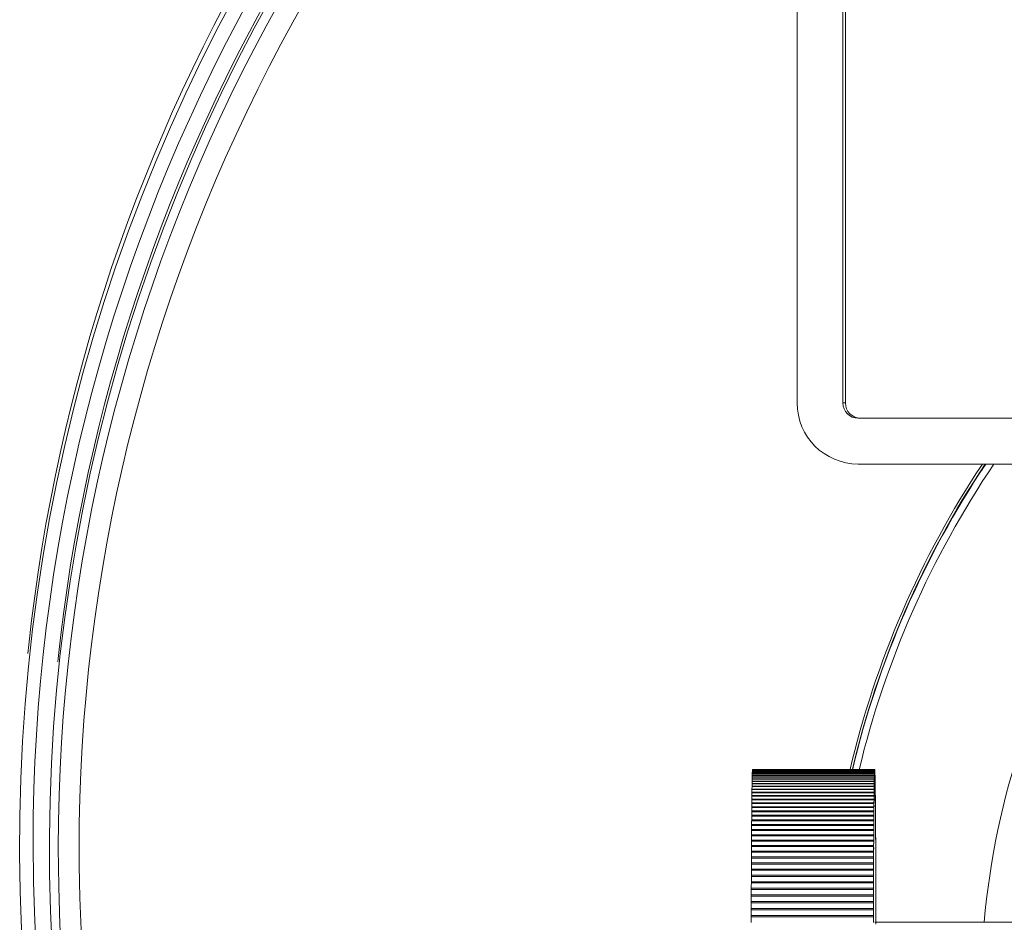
# Model space of a CAD drawing. Header units: millimetres. Extents: x -89 to 255, y -405 to 0.
# Tile 12 of 18: x -84 to -52, y -128 to -98. Entities that reach past the tile are written whole.
import ezdxf

# ---------------------------------------------------------------- set-up
doc = ezdxf.new("R2010")
doc.units = ezdxf.units.MM

msp = doc.modelspace()

# ---------------------------------------------------------------- linework, layer by layer
at = {"color": 7, "linetype": 'Continuous', "lineweight": 15}
for p, q in [((-58.431, -68.908), (-58.431, -110.908)), ((-56.931, -110.908), (-56.931, -68.908)), ((-56.85, -110.908), (-56.85, -68.908)), ((-56.931, -110.908), (-56.85, -110.908)), ((-50.35, -111.408), (-56.431, -111.408)), ((-56.431, -112.908), (-50.431, -112.908)), ((-83.587, -118.822), (-83.618, -119.113)), ((-82.629, -119.273), (-82.641, -119.384)), ((-59.9, -123.1), (-59.902, -123.147)), ((-59.902, -123.147), (-55.902, -123.147)), ((-59.902, -123.147), (-59.902, -123.158)), ((-59.899, -123.049), (-59.9, -123.09)), ((-59.9, -123.09), (-55.9, -123.09)), ((-59.9, -123.09), (-59.9, -123.1)), ((-55.9, -123.1), (-59.9, -123.1)), ((-59.898, -123.006), (-59.899, -123.04)), ((-59.899, -123.04), (-55.899, -123.04)), ((-59.899, -123.04), (-59.899, -123.049)), ((-55.899, -123.049), (-59.899, -123.049)), ((-55.898, -123.006), (-59.898, -123.006)), ((-59.896, -122.97), (-59.897, -122.999)), ((-59.897, -122.999), (-55.897, -122.999)), ((-59.897, -122.999), (-59.897, -123.006)), ((-59.896, -122.965), (-55.896, -122.965)), ((-59.896, -122.965), (-59.896, -122.97)), ((-55.896, -122.97), (-59.896, -122.97)), ((-55.895, -122.943), (-59.895, -122.943)), ((-59.894, -122.939), (-55.895, -122.939)), ((-59.894, -122.939), (-59.894, -122.943)), ((-59.893, -122.921), (-55.893, -122.921)), ((-59.893, -122.921), (-59.893, -122.923)), ((-55.893, -122.923), (-59.893, -122.923)), ((-59.892, -122.91), (-55.892, -122.91)), ((-59.892, -122.91), (-59.892, -122.912)), ((-55.892, -122.912), (-59.892, -122.912)), ((-55.89, -122.908), (-59.89, -122.908)), ((-55.9, -123.1), (-55.902, -123.147)), ((-55.902, -123.147), (-55.902, -123.289)), ((-55.899, -123.049), (-55.9, -123.09)), ((-55.9, -123.09), (-55.9, -123.232)), ((-55.9, -123.232), (-55.9, -123.1)), ((-55.898, -123.006), (-55.899, -123.04)), ((-55.899, -123.04), (-55.899, -123.183)), ((-55.899, -123.183), (-55.899, -123.049)), ((-55.897, -123.141), (-55.898, -123.006)), ((-55.896, -122.97), (-55.897, -122.999)), ((-55.897, -122.999), (-55.897, -123.141)), ((-55.896, -122.965), (-55.896, -123.107)), ((-55.896, -123.107), (-55.896, -122.97)), ((-55.895, -122.939), (-55.895, -123.081)), ((-55.895, -123.081), (-55.895, -122.943)), ((-55.893, -122.921), (-55.893, -123.062)), ((-55.893, -123.062), (-55.893, -122.923)), ((-55.892, -122.91), (-55.892, -123.052)), ((-55.892, -123.052), (-55.892, -122.912)), ((-55.89, -123.048), (-55.89, -122.908)), ((-55.89, -122.908), (-55.89, -123.048)), ((-55.89, -122.908), (-55.89, -122.908)), ((-55.889, -123.053), (-55.889, -122.912)), ((-55.889, -122.914), (-55.889, -123.053)), ((-55.889, -122.914), (-55.889, -122.914)), ((-55.887, -123.066), (-55.888, -122.924)), ((-55.888, -122.927), (-55.887, -122.927)), ((-55.887, -122.927), (-55.887, -123.066)), ((-55.886, -123.086), (-55.886, -122.944)), ((-55.886, -122.948), (-55.886, -123.086)), ((-55.886, -122.948), (-55.886, -122.948)), ((-55.885, -123.114), (-55.885, -122.972)), ((-55.884, -122.977), (-55.885, -123.114)), ((-55.885, -122.977), (-55.884, -122.977)), ((-55.883, -123.007), (-55.884, -122.977)), ((-55.883, -123.149), (-55.883, -123.007)), ((-55.883, -123.014), (-55.883, -123.149)), ((-55.882, -123.05), (-55.883, -123.014)), ((-55.883, -123.014), (-55.883, -123.014)), ((-55.882, -123.192), (-55.882, -123.05)), ((-55.882, -123.059), (-55.882, -123.192)), ((-55.88, -123.102), (-55.882, -123.059)), ((-55.882, -123.059), (-55.882, -123.059)), ((-55.88, -123.243), (-55.88, -123.102)), ((-55.88, -123.112), (-55.88, -123.243)), ((-55.879, -123.16), (-55.88, -123.112)), ((-55.88, -123.112), (-55.88, -123.112)), ((-59.907, -123.468), (-59.908, -123.546)), ((-59.906, -123.379), (-59.907, -123.451)), ((-59.907, -123.451), (-55.907, -123.451)), ((-59.907, -123.451), (-59.907, -123.468)), ((-55.907, -123.468), (-59.907, -123.468)), ((-59.905, -123.298), (-59.906, -123.364)), ((-59.906, -123.364), (-55.906, -123.364)), ((-59.906, -123.364), (-59.906, -123.379)), ((-55.906, -123.379), (-59.906, -123.379)), ((-55.905, -123.298), (-59.905, -123.298)), ((-59.903, -123.224), (-59.904, -123.284)), ((-59.904, -123.284), (-55.904, -123.284)), ((-59.904, -123.284), (-59.904, -123.298)), ((-59.902, -123.158), (-59.903, -123.212)), ((-59.903, -123.212), (-55.903, -123.212)), ((-59.903, -123.212), (-59.903, -123.224)), ((-55.903, -123.224), (-59.903, -123.224)), ((-55.902, -123.158), (-59.902, -123.158)), ((-55.907, -123.468), (-55.909, -123.546)), ((-55.906, -123.379), (-55.907, -123.451)), ((-55.907, -123.451), (-55.907, -123.591)), ((-55.907, -123.591), (-55.907, -123.468)), ((-55.905, -123.298), (-55.906, -123.364)), ((-55.906, -123.364), (-55.906, -123.504)), ((-55.906, -123.504), (-55.906, -123.379)), ((-55.904, -123.425), (-55.905, -123.298)), ((-55.903, -123.224), (-55.904, -123.284)), ((-55.904, -123.284), (-55.904, -123.425)), ((-55.902, -123.158), (-55.903, -123.212)), ((-55.903, -123.212), (-55.903, -123.353)), ((-55.903, -123.353), (-55.903, -123.224)), ((-55.902, -123.289), (-55.902, -123.158)), ((-55.879, -123.302), (-55.879, -123.16)), ((-55.879, -123.172), (-55.879, -123.302)), ((-55.878, -123.227), (-55.879, -123.172)), ((-55.879, -123.172), (-55.879, -123.172)), ((-55.878, -123.368), (-55.878, -123.227)), ((-55.877, -123.24), (-55.878, -123.368)), ((-55.878, -123.24), (-55.877, -123.24)), ((-55.876, -123.301), (-55.877, -123.24)), ((-55.876, -123.441), (-55.876, -123.301)), ((-55.876, -123.315), (-55.876, -123.441)), ((-55.875, -123.382), (-55.876, -123.315)), ((-55.876, -123.315), (-55.876, -123.315)), ((-55.875, -123.522), (-55.875, -123.382)), ((-55.875, -123.398), (-55.875, -123.522)), ((-55.873, -123.471), (-55.875, -123.398)), ((-55.875, -123.398), (-55.875, -123.398)), ((-55.874, -123.61), (-55.873, -123.471)), ((-59.911, -123.778), (-59.912, -123.873)), ((-59.91, -123.667), (-59.911, -123.757)), ((-59.911, -123.757), (-55.911, -123.757)), ((-59.911, -123.757), (-59.911, -123.778)), ((-55.911, -123.778), (-59.911, -123.778)), ((-59.909, -123.564), (-59.91, -123.648)), ((-59.91, -123.648), (-55.91, -123.648)), ((-59.91, -123.648), (-59.91, -123.667)), ((-55.91, -123.667), (-59.91, -123.667)), ((-55.909, -123.564), (-59.909, -123.564)), ((-59.908, -123.546), (-55.909, -123.546)), ((-59.908, -123.546), (-59.908, -123.564)), ((-55.911, -123.778), (-55.912, -123.873)), ((-55.91, -123.667), (-55.911, -123.757)), ((-55.911, -123.757), (-55.911, -123.894)), ((-55.911, -123.894), (-55.911, -123.778)), ((-55.909, -123.564), (-55.91, -123.648)), ((-55.91, -123.648), (-55.91, -123.786)), ((-55.91, -123.786), (-55.91, -123.667)), ((-55.909, -123.546), (-55.908, -123.685)), ((-55.908, -123.685), (-55.909, -123.564)), ((-55.873, -123.488), (-55.874, -123.61)), ((-55.872, -123.568), (-55.873, -123.488)), ((-55.873, -123.488), (-55.873, -123.488)), ((-55.872, -123.705), (-55.872, -123.568)), ((-55.872, -123.586), (-55.872, -123.705)), ((-55.871, -123.671), (-55.872, -123.586)), ((-55.872, -123.586), (-55.872, -123.586)), ((-55.871, -123.807), (-55.871, -123.671)), ((-55.871, -123.691), (-55.871, -123.807)), ((-55.869, -123.782), (-55.871, -123.691)), ((-55.871, -123.691), (-55.871, -123.691)), ((-55.87, -123.917), (-55.869, -123.782)), ((-59.913, -123.895), (-59.914, -123.996)), ((-59.914, -123.996), (-55.914, -123.996)), ((-59.914, -123.996), (-59.914, -124.02)), ((-55.914, -124.02), (-59.914, -124.02)), ((-55.913, -123.895), (-59.913, -123.895)), ((-59.912, -123.873), (-55.912, -123.873)), ((-59.912, -123.873), (-59.912, -123.895)), ((-55.913, -123.895), (-55.914, -123.996)), ((-55.914, -123.996), (-55.913, -124.13)), ((-55.913, -124.13), (-55.914, -124.02)), ((-55.912, -124.008), (-55.913, -123.895)), ((-55.912, -123.873), (-55.912, -124.008)), ((-55.869, -123.803), (-55.87, -123.917)), ((-55.87, -123.803), (-55.869, -123.803)), ((-55.868, -123.9), (-55.869, -123.803)), ((-55.868, -124.033), (-55.868, -123.9)), ((-55.868, -123.922), (-55.868, -124.033)), ((-55.867, -124.024), (-55.868, -123.922)), ((-55.868, -123.922), (-55.868, -123.922)), ((-55.867, -124.156), (-55.867, -124.024)), ((-55.867, -124.048), (-55.867, -124.156)), ((-55.867, -124.048), (-55.867, -124.048)), ((-59.917, -124.406), (-55.917, -124.406)), ((-59.917, -124.406), (-59.917, -124.433)), ((-55.918, -124.433), (-59.917, -124.433)), ((-59.916, -124.263), (-55.916, -124.263)), ((-59.916, -124.263), (-59.916, -124.289)), ((-55.916, -124.289), (-59.916, -124.289)), ((-59.915, -124.126), (-55.915, -124.126)), ((-59.915, -124.126), (-59.915, -124.151)), ((-55.915, -124.151), (-59.915, -124.151)), ((-55.917, -124.535), (-55.918, -124.433)), ((-55.917, -124.406), (-55.917, -124.535)), ((-55.916, -124.263), (-55.916, -124.393)), ((-55.916, -124.393), (-55.916, -124.289)), ((-55.915, -124.126), (-55.915, -124.258)), ((-55.915, -124.258), (-55.915, -124.151)), ((-55.866, -124.286), (-55.866, -124.156)), ((-55.865, -124.18), (-55.866, -124.286)), ((-55.866, -124.18), (-55.865, -124.18)), ((-55.865, -124.422), (-55.864, -124.294)), ((-55.864, -124.32), (-55.865, -124.422)), ((-55.865, -124.32), (-55.864, -124.32)), ((-55.864, -124.564), (-55.863, -124.438)), ((-59.92, -124.712), (-55.92, -124.712)), ((-59.92, -124.712), (-59.919, -124.741)), ((-55.92, -124.741), (-59.92, -124.741)), ((-55.919, -124.584), (-59.919, -124.584)), ((-59.918, -124.556), (-55.918, -124.556)), ((-59.918, -124.556), (-59.918, -124.584)), ((-55.92, -124.712), (-55.919, -124.836)), ((-55.919, -124.836), (-55.92, -124.741)), ((-55.918, -124.682), (-55.919, -124.584)), ((-55.918, -124.556), (-55.918, -124.682)), ((-55.863, -124.466), (-55.864, -124.564)), ((-55.863, -124.466), (-55.863, -124.466)), ((-55.863, -124.713), (-55.862, -124.589)), ((-55.862, -124.618), (-55.863, -124.713)), ((-55.862, -124.618), (-55.862, -124.618)), ((-55.861, -124.868), (-55.861, -124.747)), ((-59.922, -125.042), (-55.922, -125.042)), ((-59.922, -125.042), (-59.922, -125.073)), ((-55.922, -125.073), (-59.922, -125.073)), ((-59.921, -124.874), (-55.921, -124.874)), ((-59.921, -124.874), (-59.921, -124.904)), ((-55.921, -124.904), (-59.921, -124.904)), ((-55.922, -125.042), (-55.921, -125.161)), ((-55.921, -125.161), (-55.922, -125.073)), ((-55.921, -124.874), (-55.92, -124.996)), ((-55.92, -124.996), (-55.921, -124.904)), ((-55.861, -124.776), (-55.861, -124.868)), ((-55.861, -124.776), (-55.861, -124.776)), ((-55.86, -125.029), (-55.86, -124.91)), ((-55.86, -124.94), (-55.86, -125.029)), ((-55.86, -124.94), (-55.86, -124.94)), ((-55.859, -125.196), (-55.859, -125.079)), ((-59.924, -125.395), (-55.924, -125.395)), ((-59.924, -125.395), (-59.924, -125.428)), ((-59.923, -125.216), (-55.923, -125.216)), ((-59.923, -125.216), (-59.923, -125.248)), ((-55.923, -125.248), (-59.923, -125.248)), ((-55.924, -125.395), (-55.923, -125.509)), ((-55.923, -125.216), (-55.922, -125.333)), ((-55.922, -125.333), (-55.923, -125.248)), ((-55.859, -125.111), (-55.859, -125.196)), ((-55.859, -125.111), (-55.859, -125.111)), ((-55.858, -125.368), (-55.858, -125.254)), ((-55.858, -125.287), (-55.858, -125.368)), ((-55.858, -125.287), (-55.858, -125.287)), ((-59.925, -125.58), (-55.925, -125.58)), ((-59.925, -125.58), (-59.925, -125.614)), ((-55.925, -125.614), (-59.925, -125.614)), ((-55.924, -125.428), (-59.924, -125.428)), ((-55.925, -125.58), (-55.924, -125.691)), ((-55.924, -125.691), (-55.925, -125.614)), ((-55.923, -125.509), (-55.924, -125.428)), ((-55.857, -125.546), (-55.857, -125.435)), ((-55.857, -125.468), (-55.857, -125.546)), ((-55.857, -125.468), (-55.857, -125.468)), ((-55.856, -125.729), (-55.856, -125.621)), ((-55.856, -125.655), (-55.856, -125.729)), ((-55.856, -125.655), (-55.856, -125.655)), ((-59.927, -125.965), (-55.927, -125.965)), ((-59.927, -125.965), (-59.926, -126.001)), ((-55.927, -126.001), (-59.927, -126.001)), ((-59.926, -125.77), (-55.926, -125.77)), ((-59.926, -125.77), (-59.926, -125.805)), ((-55.926, -125.805), (-59.926, -125.805)), ((-55.927, -125.965), (-55.926, -126.071)), ((-55.926, -126.071), (-55.927, -126.001)), ((-55.926, -125.77), (-55.925, -125.879)), ((-55.925, -125.879), (-55.926, -125.805)), ((-55.855, -125.918), (-55.855, -125.812)), ((-55.855, -125.847), (-55.855, -125.918)), ((-55.855, -125.847), (-55.855, -125.847)), ((-55.855, -126.111), (-55.854, -126.008)), ((-55.854, -126.045), (-55.855, -126.111)), ((-55.854, -126.045), (-55.854, -126.045)), ((-59.928, -126.165), (-55.928, -126.165)), ((-59.928, -126.165), (-59.927, -126.202)), ((-55.928, -126.202), (-59.928, -126.202)), ((-59.928, -126.37), (-55.928, -126.37)), ((-59.928, -126.37), (-59.928, -126.408)), ((-55.928, -126.165), (-55.927, -126.268)), ((-55.927, -126.268), (-55.928, -126.202)), ((-55.928, -126.37), (-55.928, -126.469)), ((-55.854, -126.309), (-55.853, -126.209)), ((-55.853, -126.247), (-55.854, -126.309)), ((-55.853, -126.247), (-55.853, -126.247)), ((-55.929, -126.408), (-59.929, -126.408)), ((-59.929, -126.579), (-55.929, -126.579)), ((-59.929, -126.579), (-59.929, -126.618)), ((-55.929, -126.618), (-59.929, -126.618)), ((-55.928, -126.469), (-55.929, -126.408)), ((-55.929, -126.579), (-55.929, -126.675)), ((-55.929, -126.675), (-55.929, -126.618)), ((-55.853, -126.511), (-55.852, -126.415)), ((-55.852, -126.453), (-55.853, -126.511)), ((-55.853, -126.453), (-55.852, -126.453)), ((-55.852, -126.718), (-55.851, -126.625)), ((-55.851, -126.664), (-55.852, -126.718)), ((-55.852, -126.664), (-55.851, -126.664)), ((-59.931, -127.01), (-55.931, -127.01)), ((-59.931, -127.01), (-59.93, -127.05)), ((-59.93, -126.792), (-55.93, -126.792)), ((-59.93, -126.792), (-59.93, -126.832)), ((-55.93, -126.832), (-59.93, -126.832)), ((-55.931, -127.01), (-55.93, -127.099)), ((-55.93, -126.792), (-55.929, -126.885)), ((-55.929, -126.885), (-55.93, -126.832)), ((-55.851, -126.929), (-55.851, -126.839)), ((-55.851, -126.879), (-55.851, -126.929)), ((-55.851, -126.879), (-55.851, -126.879)), ((-55.931, -127.05), (-59.931, -127.05)), ((-59.931, -127.231), (-55.931, -127.231)), ((-59.931, -127.231), (-59.931, -127.272)), ((-55.932, -127.272), (-59.931, -127.272)), ((-55.931, -127.317), (-55.932, -127.272)), ((-55.93, -127.099), (-55.931, -127.05)), ((-55.931, -127.231), (-55.931, -127.317)), ((-55.851, -127.144), (-55.85, -127.058)), ((-55.85, -127.098), (-55.851, -127.144)), ((-55.85, -127.098), (-55.85, -127.098)), ((-55.85, -127.362), (-55.849, -127.28)), ((-55.849, -127.321), (-55.85, -127.362)), ((-55.85, -127.321), (-55.849, -127.321)), ((-59.932, -127.456), (-55.932, -127.456)), ((-59.932, -127.456), (-59.932, -127.498)), ((-55.932, -127.498), (-59.932, -127.498)), ((-55.932, -127.456), (-55.931, -127.539)), ((-55.931, -127.539), (-55.932, -127.498)), ((-55.849, -127.584), (-55.849, -127.506)), ((-55.849, -127.547), (-55.849, -127.584)), ((-55.849, -127.547), (-55.849, -127.547)), ((-59.933, -127.685), (-55.933, -127.685)), ((-59.933, -127.685), (-59.932, -127.727)), ((-55.933, -127.727), (-59.933, -127.727)), ((-55.933, -127.685), (-55.932, -127.763)), ((-55.932, -127.763), (-55.933, -127.727)), ((-50.914, -127.908), (-55.89, -127.908)), ((-55.849, -127.81), (-55.848, -127.735)), ((-55.848, -127.777), (-55.849, -127.81)), ((-55.848, -127.777), (-55.848, -127.777))]:
    msp.add_line(p, q, dxfattribs=at)
at = {"color": 7, "linetype": 'Continuous', "lineweight": 15, "flags": 128}
for points in [[(-59.892, -122.91), (-59.891, -122.91), (-59.891, -122.909), (-59.891, -122.909), (-59.891, -122.909), (-59.891, -122.908), (-59.891, -122.908), (-59.891, -122.908), (-59.89, -122.908)], [(-55.892, -122.91), (-55.891, -122.91), (-55.891, -122.909), (-55.891, -122.909), (-55.891, -122.909), (-55.891, -122.908), (-55.891, -122.908), (-55.891, -122.908), (-55.89, -122.908)], [(-59.915, -124.126), (-59.915, -124.113), (-59.915, -124.099), (-59.914, -124.086), (-59.914, -124.073), (-59.914, -124.059), (-59.914, -124.046), (-59.914, -124.033), (-59.914, -124.02)], [(-55.915, -124.126), (-55.915, -124.113), (-55.915, -124.099), (-55.915, -124.086), (-55.914, -124.073), (-55.914, -124.059), (-55.914, -124.046), (-55.914, -124.033), (-55.914, -124.02)], [(-55.867, -124.048), (-55.867, -124.061), (-55.866, -124.074), (-55.866, -124.088), (-55.866, -124.101), (-55.866, -124.115), (-55.866, -124.128), (-55.866, -124.142), (-55.866, -124.156)], [(-59.918, -124.556), (-59.918, -124.54), (-59.918, -124.525), (-59.918, -124.509), (-59.918, -124.494), (-59.918, -124.479), (-59.918, -124.463), (-59.918, -124.448), (-59.917, -124.433)], [(-59.917, -124.406), (-59.917, -124.391), (-59.917, -124.377), (-59.917, -124.362), (-59.917, -124.347), (-59.917, -124.332), (-59.917, -124.318), (-59.916, -124.303), (-59.916, -124.289)], [(-59.916, -124.263), (-59.916, -124.249), (-59.916, -124.235), (-59.916, -124.22), (-59.916, -124.206), (-59.915, -124.192), (-59.915, -124.179), (-59.915, -124.165), (-59.915, -124.151)], [(-55.918, -124.556), (-55.918, -124.54), (-55.918, -124.525), (-55.918, -124.509), (-55.918, -124.494), (-55.918, -124.479), (-55.918, -124.463), (-55.918, -124.448), (-55.918, -124.433)], [(-55.917, -124.406), (-55.917, -124.391), (-55.917, -124.377), (-55.917, -124.362), (-55.917, -124.347), (-55.917, -124.332), (-55.917, -124.318), (-55.916, -124.303), (-55.916, -124.289)], [(-55.916, -124.263), (-55.916, -124.249), (-55.916, -124.235), (-55.916, -124.22), (-55.916, -124.206), (-55.916, -124.192), (-55.915, -124.179), (-55.915, -124.165), (-55.915, -124.151)], [(-55.865, -124.18), (-55.865, -124.194), (-55.865, -124.208), (-55.865, -124.222), (-55.865, -124.237), (-55.865, -124.251), (-55.865, -124.265), (-55.865, -124.279), (-55.864, -124.294)], [(-55.864, -124.32), (-55.864, -124.334), (-55.864, -124.349), (-55.864, -124.364), (-55.864, -124.379), (-55.864, -124.393), (-55.864, -124.408), (-55.863, -124.423), (-55.863, -124.438)], [(-59.921, -124.874), (-59.921, -124.857), (-59.92, -124.84), (-59.92, -124.824), (-59.92, -124.807), (-59.92, -124.79), (-59.92, -124.774), (-59.92, -124.757), (-59.92, -124.741)], [(-59.92, -124.712), (-59.919, -124.696), (-59.919, -124.679), (-59.919, -124.663), (-59.919, -124.647), (-59.919, -124.631), (-59.919, -124.616), (-59.919, -124.6), (-59.919, -124.584)], [(-55.921, -124.874), (-55.921, -124.857), (-55.921, -124.84), (-55.92, -124.824), (-55.92, -124.807), (-55.92, -124.79), (-55.92, -124.774), (-55.92, -124.757), (-55.92, -124.741)], [(-55.92, -124.712), (-55.92, -124.696), (-55.919, -124.679), (-55.919, -124.663), (-55.919, -124.647), (-55.919, -124.631), (-55.919, -124.616), (-55.919, -124.6), (-55.919, -124.584)], [(-55.863, -124.466), (-55.863, -124.481), (-55.863, -124.496), (-55.863, -124.512), (-55.863, -124.527), (-55.863, -124.542), (-55.862, -124.558), (-55.862, -124.574), (-55.862, -124.589)], [(-55.862, -124.618), (-55.862, -124.634), (-55.862, -124.65), (-55.862, -124.666), (-55.861, -124.682), (-55.861, -124.698), (-55.861, -124.714), (-55.861, -124.73), (-55.861, -124.747)], [(-59.923, -125.216), (-59.923, -125.198), (-59.923, -125.18), (-59.922, -125.162), (-59.922, -125.144), (-59.922, -125.126), (-59.922, -125.108), (-59.922, -125.091), (-59.922, -125.073)], [(-59.922, -125.042), (-59.922, -125.024), (-59.922, -125.007), (-59.921, -124.99), (-59.921, -124.972), (-59.921, -124.955), (-59.921, -124.938), (-59.921, -124.921), (-59.921, -124.904)], [(-55.923, -125.216), (-55.923, -125.198), (-55.923, -125.18), (-55.923, -125.162), (-55.922, -125.144), (-55.922, -125.126), (-55.922, -125.108), (-55.922, -125.091), (-55.922, -125.073)], [(-55.922, -125.042), (-55.922, -125.024), (-55.922, -125.007), (-55.921, -124.99), (-55.921, -124.972), (-55.921, -124.955), (-55.921, -124.938), (-55.921, -124.921), (-55.921, -124.904)], [(-55.861, -124.776), (-55.861, -124.793), (-55.861, -124.809), (-55.86, -124.826), (-55.86, -124.843), (-55.86, -124.859), (-55.86, -124.876), (-55.86, -124.893), (-55.86, -124.91)], [(-55.86, -124.94), (-55.86, -124.958), (-55.859, -124.975), (-55.859, -124.992), (-55.859, -125.009), (-55.859, -125.027), (-55.859, -125.044), (-55.859, -125.062), (-55.859, -125.079)], [(-59.924, -125.395), (-59.924, -125.376), (-59.924, -125.358), (-59.924, -125.339), (-59.923, -125.321), (-59.923, -125.303), (-59.923, -125.284), (-59.923, -125.266), (-59.923, -125.248)], [(-55.924, -125.395), (-55.924, -125.376), (-55.924, -125.358), (-55.924, -125.339), (-55.923, -125.321), (-55.923, -125.303), (-55.923, -125.284), (-55.923, -125.266), (-55.923, -125.248)], [(-55.859, -125.111), (-55.859, -125.129), (-55.858, -125.146), (-55.858, -125.164), (-55.858, -125.182), (-55.858, -125.2), (-55.858, -125.218), (-55.858, -125.236), (-55.858, -125.254)], [(-55.858, -125.287), (-55.858, -125.305), (-55.857, -125.323), (-55.857, -125.342), (-55.857, -125.36), (-55.857, -125.379), (-55.857, -125.397), (-55.857, -125.416), (-55.857, -125.435)], [(-59.926, -125.77), (-59.926, -125.75), (-59.926, -125.731), (-59.925, -125.711), (-59.925, -125.692), (-59.925, -125.672), (-59.925, -125.653), (-59.925, -125.633), (-59.925, -125.614)], [(-59.925, -125.58), (-59.925, -125.561), (-59.925, -125.542), (-59.925, -125.523), (-59.924, -125.504), (-59.924, -125.485), (-59.924, -125.466), (-59.924, -125.447), (-59.924, -125.428)], [(-55.926, -125.77), (-55.926, -125.75), (-55.926, -125.731), (-55.926, -125.711), (-55.925, -125.692), (-55.925, -125.672), (-55.925, -125.653), (-55.925, -125.633), (-55.925, -125.614)], [(-55.925, -125.58), (-55.925, -125.561), (-55.925, -125.542), (-55.925, -125.523), (-55.924, -125.504), (-55.924, -125.485), (-55.924, -125.466), (-55.924, -125.447), (-55.924, -125.428)], [(-55.857, -125.468), (-55.857, -125.487), (-55.856, -125.506), (-55.856, -125.525), (-55.856, -125.544), (-55.856, -125.563), (-55.856, -125.582), (-55.856, -125.602), (-55.856, -125.621)], [(-55.856, -125.655), (-55.856, -125.675), (-55.855, -125.694), (-55.855, -125.714), (-55.855, -125.733), (-55.855, -125.753), (-55.855, -125.773), (-55.855, -125.792), (-55.855, -125.812)], [(-59.928, -126.165), (-59.927, -126.144), (-59.927, -126.124), (-59.927, -126.103), (-59.927, -126.083), (-59.927, -126.062), (-59.927, -126.042), (-59.927, -126.021), (-59.927, -126.001)], [(-59.927, -125.965), (-59.927, -125.945), (-59.926, -125.925), (-59.926, -125.905), (-59.926, -125.885), (-59.926, -125.865), (-59.926, -125.845), (-59.926, -125.825), (-59.926, -125.805)], [(-55.928, -126.165), (-55.928, -126.144), (-55.927, -126.124), (-55.927, -126.103), (-55.927, -126.083), (-55.927, -126.062), (-55.927, -126.042), (-55.927, -126.021), (-55.927, -126.001)], [(-55.927, -125.965), (-55.927, -125.945), (-55.927, -125.925), (-55.926, -125.905), (-55.926, -125.885), (-55.926, -125.865), (-55.926, -125.845), (-55.926, -125.825), (-55.926, -125.805)], [(-55.855, -125.847), (-55.855, -125.867), (-55.855, -125.887), (-55.854, -125.907), (-55.854, -125.927), (-55.854, -125.948), (-55.854, -125.968), (-55.854, -125.988), (-55.854, -126.008)], [(-55.854, -126.045), (-55.854, -126.065), (-55.854, -126.085), (-55.854, -126.106), (-55.853, -126.127), (-55.853, -126.147), (-55.853, -126.168), (-55.853, -126.189), (-55.853, -126.209)], [(-59.928, -126.37), (-59.928, -126.349), (-59.928, -126.327), (-59.928, -126.306), (-59.928, -126.285), (-59.928, -126.265), (-59.928, -126.244), (-59.928, -126.223), (-59.928, -126.202)], [(-55.928, -126.37), (-55.928, -126.349), (-55.928, -126.327), (-55.928, -126.306), (-55.928, -126.285), (-55.928, -126.265), (-55.928, -126.244), (-55.928, -126.223), (-55.928, -126.202)], [(-55.853, -126.247), (-55.853, -126.267), (-55.853, -126.288), (-55.853, -126.309), (-55.853, -126.33), (-55.853, -126.351), (-55.852, -126.373), (-55.852, -126.394), (-55.852, -126.415)], [(-59.93, -126.792), (-59.93, -126.77), (-59.93, -126.748), (-59.93, -126.726), (-59.93, -126.705), (-59.93, -126.683), (-59.929, -126.661), (-59.929, -126.639), (-59.929, -126.618)], [(-59.929, -126.579), (-59.929, -126.557), (-59.929, -126.536), (-59.929, -126.514), (-59.929, -126.493), (-59.929, -126.471), (-59.929, -126.45), (-59.929, -126.429), (-59.929, -126.408)], [(-55.93, -126.792), (-55.93, -126.77), (-55.93, -126.748), (-55.93, -126.726), (-55.93, -126.705), (-55.93, -126.683), (-55.93, -126.661), (-55.929, -126.639), (-55.929, -126.618)], [(-55.929, -126.579), (-55.929, -126.557), (-55.929, -126.536), (-55.929, -126.514), (-55.929, -126.493), (-55.929, -126.471), (-55.929, -126.45), (-55.929, -126.429), (-55.929, -126.408)], [(-55.852, -126.453), (-55.852, -126.474), (-55.852, -126.496), (-55.852, -126.517), (-55.852, -126.539), (-55.852, -126.56), (-55.852, -126.582), (-55.852, -126.603), (-55.851, -126.625)], [(-55.851, -126.664), (-55.851, -126.686), (-55.851, -126.708), (-55.851, -126.729), (-55.851, -126.751), (-55.851, -126.773), (-55.851, -126.795), (-55.851, -126.817), (-55.851, -126.839)], [(-59.931, -127.01), (-59.931, -126.987), (-59.931, -126.965), (-59.93, -126.943), (-59.93, -126.92), (-59.93, -126.898), (-59.93, -126.876), (-59.93, -126.854), (-59.93, -126.832)], [(-55.931, -127.01), (-55.931, -126.987), (-55.931, -126.965), (-55.931, -126.943), (-55.93, -126.92), (-55.93, -126.898), (-55.93, -126.876), (-55.93, -126.854), (-55.93, -126.832)], [(-55.851, -126.879), (-55.851, -126.901), (-55.85, -126.924), (-55.85, -126.946), (-55.85, -126.968), (-55.85, -126.99), (-55.85, -127.013), (-55.85, -127.035), (-55.85, -127.058)], [(-59.932, -127.456), (-59.932, -127.433), (-59.932, -127.41), (-59.932, -127.387), (-59.932, -127.364), (-59.932, -127.341), (-59.932, -127.318), (-59.932, -127.295), (-59.931, -127.272)], [(-59.931, -127.231), (-59.931, -127.208), (-59.931, -127.186), (-59.931, -127.163), (-59.931, -127.14), (-59.931, -127.118), (-59.931, -127.095), (-59.931, -127.072), (-59.931, -127.05)], [(-55.932, -127.456), (-55.932, -127.433), (-55.932, -127.41), (-55.932, -127.387), (-55.932, -127.364), (-55.932, -127.341), (-55.932, -127.318), (-55.932, -127.295), (-55.932, -127.272)], [(-55.931, -127.231), (-55.931, -127.208), (-55.931, -127.186), (-55.931, -127.163), (-55.931, -127.14), (-55.931, -127.118), (-55.931, -127.095), (-55.931, -127.072), (-55.931, -127.05)], [(-55.85, -127.098), (-55.85, -127.121), (-55.85, -127.143), (-55.85, -127.166), (-55.85, -127.189), (-55.85, -127.212), (-55.849, -127.234), (-55.849, -127.257), (-55.849, -127.28)], [(-55.849, -127.321), (-55.849, -127.344), (-55.849, -127.367), (-55.849, -127.39), (-55.849, -127.413), (-55.849, -127.436), (-55.849, -127.459), (-55.849, -127.483), (-55.849, -127.506)], [(-59.933, -127.685), (-59.933, -127.661), (-59.932, -127.638), (-59.932, -127.614), (-59.932, -127.591), (-59.932, -127.567), (-59.932, -127.544), (-59.932, -127.521), (-59.932, -127.498)], [(-55.933, -127.685), (-55.933, -127.661), (-55.933, -127.638), (-55.932, -127.614), (-55.932, -127.591), (-55.932, -127.567), (-55.932, -127.544), (-55.932, -127.521), (-55.932, -127.498)], [(-55.849, -127.547), (-55.849, -127.571), (-55.848, -127.594), (-55.848, -127.617), (-55.848, -127.641), (-55.848, -127.664), (-55.848, -127.688), (-55.848, -127.711), (-55.848, -127.735)], [(-59.933, -127.916), (-59.933, -127.892), (-59.933, -127.869), (-59.933, -127.845), (-59.933, -127.821), (-59.933, -127.797), (-59.933, -127.774), (-59.933, -127.75), (-59.933, -127.727)], [(-55.933, -127.916), (-55.933, -127.892), (-55.933, -127.869), (-55.933, -127.845), (-55.933, -127.821), (-55.933, -127.797), (-55.933, -127.774), (-55.933, -127.75), (-55.933, -127.727)], [(-55.848, -127.777), (-55.848, -127.801), (-55.848, -127.824), (-55.848, -127.848), (-55.848, -127.872), (-55.848, -127.896), (-55.848, -127.919), (-55.848, -127.943), (-55.848, -127.967)]]:
    msp.add_lwpolyline(points, dxfattribs=at)
at = {"color": 7, "linetype": 'Continuous', "lineweight": 15}
for centre, radius, start, end in [((-26.036, -124.991), 57.88, 124.03399, 173.88205), ((-25.917, -125.287), 57.969, 124.11652, 0.00244), ((-25.936, -125.453), 56.971, 124.7762, 0.0027), ((-26.072, -125.335), 56.882, 124.6728, 173.8821), ((-56.431, -110.908), 2, 179.9995, 269.9995), ((-56.431, -110.908), 0.5, 179.9995, 269.9995), ((-56.35, -110.908), 0.5, 179.9995, 269.9995), ((-26.536, -130.048), 30.922, 146.3367, 166.7259), ((-26.539, -130.081), 30.922, 146.2641, 166.6231), ((-58.228, -123.044), 1.669, 176.5374, 177.288), ((-59.308, -122.976), 0.588, 174.8637, 176.3708), ((-59.777, -122.931), 0.117, 170.2616, 174.7091), ((-54.228, -123.044), 1.669, 176.5374, 177.288), ((-55.308, -122.976), 0.588, 174.8637, 176.3708), ((-55.777, -122.931), 0.117, 170.2616, 174.7091), ((-55.899, -122.913), 0.0103, 5.3054, 28.2319), ((-56.067, -122.939), 0.18, 4.8413, 8.1646), ((-56.648, -122.989), 0.763, 3.3828, 4.6486), ((-57.894, -123.062), 2.011, 2.568, 3.2308)]:
    msp.add_arc(centre, radius, start, end, dxfattribs=at)
at = {"color": 8, "linetype": 'Continuous', "lineweight": 15}
for centre, radius, start, end in [((-25.985, -125.326), 57.464, 179.98611, 56.59915), ((-26.075, -125.304), 57.374, 124.32931, 180.00788), ((-26.001, -125.49), 56.622, 179.9855, 56.0154), ((-26.091, -125.468), 56.532, 124.8946, 180.0079), ((-26.095, -125.517), 55.845, 125.3817, 180.0081), ((-26.534, -130.034), 30.993, 146.4554, 166.7834), ((-26.541, -130.103), 30.711, 145.9507, 166.4615), ((-26.541, -130.185), 25.864, 147.8163, 174.9501), ((-26.091, -125.502), 55.849, 180.0235, 214.3911)]:
    msp.add_arc(centre, radius, start, end, dxfattribs=at)

doc.saveas('drawing.dxf')
